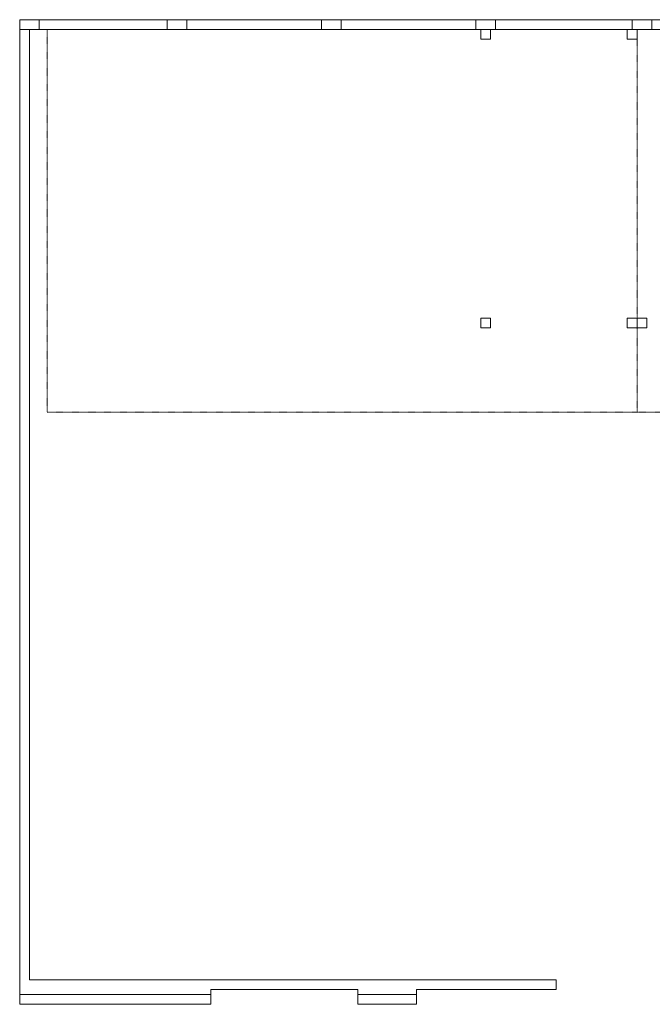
# Model space of a CAD drawing. Header units: millimetres. Extents: x -31934 to 141449, y -11052 to 10947.
# Tile 1 of 13: x -31934 to -19022, y -9743 to 10357. Entities that reach past the tile are written whole.
import ezdxf

# ---------------------------------------------------------------- set-up
doc = ezdxf.new("R2010")
doc.units = ezdxf.units.MM
doc.linetypes.add('IMPORT-DASHDOT', pattern=[10, 5, -2.5, 0, -2.5])
for name, color, linetype, lineweight in [('PAREDES', 7, 'Continuous', 9), ('PEM1-Layout Terreo_dwg', 8, 'Continuous', 9), ('PILAR', 7, 'Continuous', 9), ('PROJEÇÃO', 7, 'IMPORT-DASHDOT', 9)]:
    doc.layers.add(name, color=color, linetype=linetype, lineweight=lineweight)

# ---------------------------------------------------------------- blocks, each defined once
blk = doc.blocks.new('PEM1-Layout Terreo_dwg-1021386-LAYOUT VISTA TÉRREO')
at = {"layer": 'PAREDES'}
for p, q in [((61428, 37232), (64038, 37232)), ((64438, 37232), (67188, 37232)), ((67588, 37232), (70338, 37232)), ((70738, 37232), (73528, 37232)), ((73928, 37232), (76703, 37232))]:
    blk.add_line(p, q, dxfattribs=at)
at = {"layer": 'PAREDES', "flags": 128}
for points in [[(76703, 37432), (61028, 37432), (61028, 17532), (64928, 17532), (64928, 17632), (67928, 17632), (67928, 17532), (69128, 17532), (69128, 17632), (71978, 17632), (71978, 17832), (61228, 17832), (61228, 37232)], [(61028, 17532), (61028, 17332), (64928, 17332), (64928, 17532)], [(67928, 17532), (67928, 17332), (69128, 17332), (69128, 17532)]]:
    blk.add_lwpolyline(points, dxfattribs=at)
at = {"layer": 'PILAR', "flags": 128}
for points in [[(61028, 37432), (61428, 37432), (61428, 37232), (61028, 37232)], [(64038, 37432), (64438, 37432), (64438, 37232), (64038, 37232)], [(67188, 37432), (67588, 37432), (67588, 37232), (67188, 37232)], [(70338, 37432), (70738, 37432), (70738, 37232), (70338, 37232)], [(73528, 37432), (73928, 37432), (73928, 37232), (73528, 37232)], [(70438, 37032), (70638, 37032), (70638, 37232), (70438, 37232)], [(73428, 37032), (73628, 37032), (73628, 37232), (73428, 37232)], [(70438, 31142), (70638, 31142), (70638, 31342), (70438, 31342)], [(73428, 31142), (73628, 31142), (73628, 31342), (73428, 31342)], [(73628, 31342), (73828, 31342), (73828, 31142), (73628, 31142)]]:
    blk.add_lwpolyline(points, close=True, dxfattribs=at)
at = {"layer": 'PROJEÇÃO'}
blk.add_line((73628, 29422), (79978, 29422), dxfattribs=at)
at = {"layer": 'PROJEÇÃO', "flags": 128}
blk.add_lwpolyline([(61588, 37232), (73628, 37232), (73628, 29422), (61588, 29422)], close=True, dxfattribs=at)

msp = doc.modelspace()

# ---------------------------------------------------------------- block references
at = {"layer": 'PEM1-Layout Terreo_dwg', "color": 7}
msp.add_blockref('PEM1-Layout Terreo_dwg-1021386-LAYOUT VISTA TÉRREO', (-92961.952, -27074.843), dxfattribs=at)

doc.saveas('drawing.dxf')
